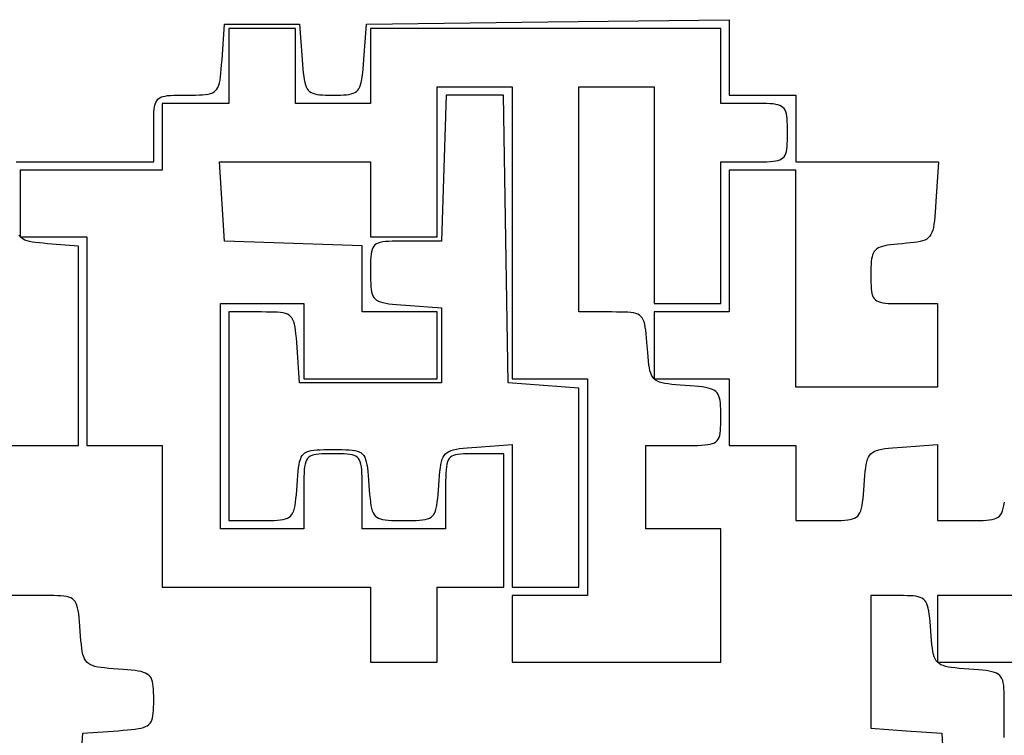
# Model space of a CAD drawing. Header units: metres. Extents: x 7 to 471, y 42 to 513.
# Tile 63 of 85: x 235 to 277, y 314 to 345. Entities that reach past the tile are written whole.
import ezdxf

# ---------------------------------------------------------------- set-up
doc = ezdxf.new("R2010")
doc.units = ezdxf.units.M

msp = doc.modelspace()

# ---------------------------------------------------------------- linework, layer by layer
for p, q in [((243.838, 342.988), (243.946, 344.487)), ((243.946, 344.487), (247.121, 344.487)), ((247.121, 344.487), (247.229, 342.988)), ((249.835, 342.988), (249.943, 344.487)), ((249.943, 344.487), (257.616, 344.583)), ((257.616, 344.583), (265.289, 344.678)), ((265.289, 344.678), (265.289, 341.489)), ((246.944, 344.311), (244.122, 344.311)), ((244.122, 344.311), (244.122, 341.136)), ((246.944, 341.136), (246.944, 344.311)), ((264.936, 344.311), (250.119, 344.311)), ((250.119, 344.311), (250.119, 341.136)), ((264.936, 341.136), (264.936, 344.311)), ((243.822, 342.775), (243.838, 342.988)), ((247.229, 342.988), (247.245, 342.781)), ((249.819, 342.781), (249.835, 342.988)), ((243.773, 342.259), (243.791, 342.412)), ((243.791, 342.412), (243.807, 342.584)), ((243.807, 342.584), (243.822, 342.775)), ((247.245, 342.781), (247.26, 342.595)), ((247.26, 342.595), (247.276, 342.427)), ((247.276, 342.427), (247.294, 342.277)), ((249.77, 342.277), (249.788, 342.427)), ((249.788, 342.427), (249.804, 342.595)), ((249.804, 342.595), (249.819, 342.781)), ((243.698, 341.904), (243.727, 342.006)), ((243.727, 342.006), (243.752, 342.125)), ((243.752, 342.125), (243.773, 342.259)), ((247.294, 342.277), (247.315, 342.143)), ((247.315, 342.143), (247.339, 342.026)), ((247.339, 342.026), (247.367, 341.924)), ((249.697, 341.924), (249.725, 342.026)), ((249.725, 342.026), (249.749, 342.143)), ((249.749, 342.143), (249.77, 342.277)), ((243.349, 341.555), (243.433, 341.587)), ((243.433, 341.587), (243.505, 341.628)), ((243.505, 341.628), (243.566, 341.679)), ((243.566, 341.679), (243.618, 341.741)), ((243.618, 341.741), (243.662, 341.816)), ((243.662, 341.816), (243.698, 341.904)), ((247.367, 341.924), (247.401, 341.835)), ((247.401, 341.835), (247.441, 341.76)), ((247.441, 341.76), (247.488, 341.696)), ((247.488, 341.696), (247.542, 341.643)), ((247.542, 341.643), (247.606, 341.6)), ((247.606, 341.6), (247.679, 341.566)), ((247.679, 341.566), (247.762, 341.539)), ((249.302, 341.539), (249.385, 341.566)), ((249.385, 341.566), (249.458, 341.6)), ((249.458, 341.6), (249.522, 341.643)), ((249.522, 341.643), (249.576, 341.696)), ((249.576, 341.696), (249.623, 341.76)), ((249.623, 341.76), (249.663, 341.835)), ((249.663, 341.835), (249.697, 341.924)), ((252.942, 335.492), (252.942, 341.842)), ((252.942, 341.842), (256.117, 341.842)), ((256.117, 341.842), (256.117, 329.494)), ((258.939, 332.317), (258.939, 341.842)), ((258.939, 341.842), (262.114, 341.842)), ((262.114, 341.842), (262.114, 332.669)), ((241.008, 341.1), (241.037, 341.183)), ((241.037, 341.183), (241.075, 341.253)), ((241.075, 341.253), (241.122, 341.311)), ((241.122, 341.311), (241.18, 341.359)), ((241.18, 341.359), (241.249, 341.398)), ((241.249, 341.398), (241.331, 341.428)), ((241.331, 341.428), (241.426, 341.45)), ((241.426, 341.45), (241.536, 341.466)), ((241.536, 341.466), (241.661, 341.477)), ((241.661, 341.477), (241.803, 341.484)), ((241.803, 341.484), (241.962, 341.487)), ((241.962, 341.487), (242.14, 341.489)), ((242.14, 341.489), (242.338, 341.489)), ((242.338, 341.489), (242.536, 341.489)), ((242.536, 341.489), (242.714, 341.491)), ((242.714, 341.491), (242.873, 341.494)), ((242.873, 341.494), (243.015, 341.502)), ((243.015, 341.502), (243.141, 341.513)), ((243.141, 341.513), (243.252, 341.531)), ((243.252, 341.531), (243.349, 341.555)), ((247.762, 341.539), (247.857, 341.52)), ((247.857, 341.52), (247.964, 341.506)), ((247.964, 341.506), (248.084, 341.497)), ((248.084, 341.497), (248.218, 341.492)), ((248.218, 341.492), (248.367, 341.489)), ((248.367, 341.489), (248.532, 341.489)), ((248.532, 341.489), (248.697, 341.489)), ((248.697, 341.489), (248.846, 341.492)), ((248.846, 341.492), (248.98, 341.497)), ((248.98, 341.497), (249.1, 341.506)), ((249.1, 341.506), (249.207, 341.52)), ((249.207, 341.52), (249.302, 341.539)), ((253.322, 341.489), (253.118, 335.315)), ((255.747, 341.489), (253.322, 341.489)), ((255.844, 335.403), (255.747, 341.489)), ((265.289, 341.489), (268.111, 341.489)), ((268.111, 341.489), (268.111, 338.667)), ((240.952, 340.621), (240.959, 340.765)), ((240.959, 340.765), (240.969, 340.892)), ((240.969, 340.892), (240.985, 341.003)), ((240.985, 341.003), (241.008, 341.1)), ((244.122, 341.136), (241.3, 341.136)), ((241.3, 341.136), (241.3, 338.314)), ((250.119, 341.136), (246.944, 341.136)), ((266.347, 341.136), (264.936, 341.136)), ((266.544, 341.136), (266.347, 341.136)), ((266.721, 341.134), (266.544, 341.136)), ((266.881, 341.13), (266.721, 341.134)), ((267.023, 341.123), (266.881, 341.13)), ((267.149, 341.113), (267.023, 341.123)), ((267.26, 341.097), (267.149, 341.113)), ((267.356, 341.076), (267.26, 341.097)), ((267.439, 341.049), (267.356, 341.076)), ((267.51, 341.014), (267.439, 341.049)), ((267.569, 340.971), (267.51, 341.014)), ((267.619, 340.919), (267.569, 340.971)), ((267.658, 340.857), (267.619, 340.919)), ((267.69, 340.784), (267.658, 340.857)), ((267.714, 340.7), (267.69, 340.784)), ((240.947, 340.279), (240.949, 340.459)), ((240.949, 340.459), (240.952, 340.621)), ((267.732, 340.603), (267.714, 340.7)), ((267.744, 340.493), (267.732, 340.603)), ((267.752, 340.368), (267.744, 340.493)), ((267.756, 340.229), (267.752, 340.368)), ((240.947, 340.078), (240.947, 340.279)), ((240.947, 338.667), (240.947, 340.078)), ((267.758, 340.074), (267.756, 340.229)), ((267.758, 339.901), (267.758, 340.074)), ((267.758, 339.729), (267.758, 339.901)), ((267.752, 339.434), (267.756, 339.574)), ((267.756, 339.574), (267.758, 339.729)), ((267.69, 339.019), (267.714, 339.103)), ((267.714, 339.103), (267.732, 339.2)), ((267.732, 339.2), (267.744, 339.31)), ((267.744, 339.31), (267.752, 339.434)), ((235.126, 338.666), (238.037, 338.666)), ((238.037, 338.666), (240.947, 338.667)), ((243.946, 335.315), (243.731, 338.667)), ((243.731, 338.667), (250.119, 338.667)), ((250.119, 338.667), (250.119, 335.492)), ((264.936, 332.669), (264.936, 338.667)), ((264.936, 338.667), (266.347, 338.667)), ((266.347, 338.667), (266.544, 338.667)), ((266.544, 338.667), (266.721, 338.669)), ((266.721, 338.669), (266.881, 338.673)), ((266.881, 338.673), (267.023, 338.679)), ((267.023, 338.679), (267.149, 338.69)), ((267.149, 338.69), (267.26, 338.706)), ((267.26, 338.706), (267.356, 338.727)), ((267.356, 338.727), (267.439, 338.754)), ((267.439, 338.754), (267.51, 338.789)), ((267.51, 338.789), (267.569, 338.832)), ((267.569, 338.832), (267.619, 338.884)), ((267.619, 338.884), (267.658, 338.946)), ((267.658, 338.946), (267.69, 339.019)), ((268.111, 338.667), (274.147, 338.667)), ((274.147, 338.667), (274.04, 336.991)), ((241.3, 338.314), (235.303, 338.314)), ((235.303, 338.314), (235.303, 335.494)), ((268.111, 338.314), (265.289, 338.314)), ((265.289, 338.314), (265.289, 332.317)), ((268.111, 329.142), (268.111, 338.314)), ((274.04, 336.991), (274.024, 336.754)), ((274.024, 336.754), (274.009, 336.541)), ((273.976, 336.178), (273.955, 336.027)), ((273.993, 336.349), (273.976, 336.178)), ((274.009, 336.541), (273.993, 336.349)), ((273.902, 335.778), (273.867, 335.677)), ((273.931, 335.894), (273.902, 335.778)), ((273.955, 336.027), (273.931, 335.894)), ((235.292, 335.504), (235.241, 335.572)), ((235.303, 335.494), (235.292, 335.504)), ((235.351, 335.447), (235.305, 335.492)), ((235.305, 335.492), (238.125, 335.492)), ((235.421, 335.399), (235.351, 335.447)), ((235.501, 335.359), (235.421, 335.399)), ((235.594, 335.325), (235.501, 335.359)), ((235.699, 335.297), (235.594, 335.325)), ((238.125, 335.492), (238.125, 326.672)), ((246.856, 335.213), (243.946, 335.315)), ((250.119, 335.492), (252.942, 335.492)), ((251.042, 335.311), (250.889, 335.304)), ((251.213, 335.314), (251.042, 335.311)), ((251.405, 335.315), (251.213, 335.314)), ((251.618, 335.315), (251.405, 335.315)), ((253.118, 335.315), (251.618, 335.315)), ((255.94, 329.318), (255.844, 335.403)), ((273.476, 335.326), (273.37, 335.297)), ((273.568, 335.36), (273.476, 335.326)), ((273.648, 335.403), (273.568, 335.36)), ((273.717, 335.455), (273.648, 335.403)), ((273.776, 335.517), (273.717, 335.455)), ((273.825, 335.59), (273.776, 335.517)), ((273.867, 335.677), (273.825, 335.59)), ((235.817, 335.274), (235.699, 335.297)), ((235.951, 335.255), (235.817, 335.274)), ((236.1, 335.237), (235.951, 335.255)), ((236.266, 335.222), (236.1, 335.237)), ((236.449, 335.206), (236.266, 335.222)), ((237.772, 335.096), (236.449, 335.206)), ((237.772, 326.672), (237.772, 335.096)), ((249.767, 335.11), (246.856, 335.213)), ((249.767, 332.317), (249.767, 335.11)), ((250.184, 334.955), (250.16, 334.866)), ((250.216, 335.032), (250.184, 334.955)), ((250.257, 335.096), (250.216, 335.032)), ((250.308, 335.15), (250.257, 335.096)), ((250.37, 335.195), (250.308, 335.15)), ((250.445, 335.23), (250.37, 335.195)), ((250.533, 335.258), (250.445, 335.23)), ((250.636, 335.279), (250.533, 335.258)), ((250.754, 335.294), (250.636, 335.279)), ((250.889, 335.304), (250.754, 335.294)), ((271.478, 334.936), (271.431, 334.879)), ((271.536, 334.984), (271.478, 334.936)), ((271.603, 335.026), (271.536, 334.984)), ((271.681, 335.061), (271.603, 335.026)), ((271.772, 335.091), (271.681, 335.061)), ((271.875, 335.117), (271.772, 335.091)), ((271.991, 335.139), (271.875, 335.117)), ((272.122, 335.158), (271.991, 335.139)), ((272.268, 335.175), (272.122, 335.158)), ((272.43, 335.19), (272.268, 335.175)), ((272.609, 335.206), (272.43, 335.19)), ((272.796, 335.222), (272.609, 335.206)), ((272.965, 335.237), (272.796, 335.222)), ((273.116, 335.254), (272.965, 335.237)), ((273.251, 335.274), (273.116, 335.254)), ((273.37, 335.297), (273.251, 335.274)), ((250.124, 334.513), (250.121, 334.364)), ((250.131, 334.646), (250.124, 334.513)), ((250.143, 334.763), (250.131, 334.646)), ((250.16, 334.866), (250.143, 334.763)), ((271.317, 334.559), (271.304, 334.451)), ((271.335, 334.655), (271.317, 334.559)), ((271.36, 334.74), (271.335, 334.655)), ((271.391, 334.814), (271.36, 334.74)), ((271.431, 334.879), (271.391, 334.814)), ((250.121, 334.364), (250.119, 334.198)), ((250.119, 334.198), (250.119, 334.012)), ((271.289, 334.196), (271.287, 334.047)), ((271.295, 334.33), (271.289, 334.196)), ((271.304, 334.451), (271.295, 334.33)), ((250.119, 334.012), (250.12, 333.83)), ((250.12, 333.83), (250.121, 333.665)), ((250.121, 333.665), (250.126, 333.517)), ((271.287, 334.047), (271.286, 333.883)), ((271.286, 333.883), (271.287, 333.714)), ((271.287, 333.714), (271.289, 333.562)), ((250.126, 333.517), (250.134, 333.384)), ((250.134, 333.384), (250.146, 333.267)), ((250.146, 333.267), (250.165, 333.163)), ((271.289, 333.562), (271.293, 333.425)), ((271.293, 333.425), (271.301, 333.303)), ((271.301, 333.303), (271.314, 333.195)), ((250.165, 333.163), (250.19, 333.073)), ((250.19, 333.073), (250.223, 332.994)), ((250.223, 332.994), (250.265, 332.925)), ((250.265, 332.925), (250.316, 332.867)), ((250.316, 332.867), (250.379, 332.817)), ((250.379, 332.817), (250.454, 332.776)), ((271.314, 333.195), (271.331, 333.1)), ((271.331, 333.1), (271.356, 333.017)), ((271.356, 333.017), (271.387, 332.946)), ((271.387, 332.946), (271.428, 332.885)), ((271.428, 332.885), (271.477, 332.833)), ((271.477, 332.833), (271.537, 332.791)), ((243.769, 323.144), (243.769, 332.669)), ((243.769, 332.669), (247.297, 332.669)), ((247.297, 332.669), (247.297, 329.494)), ((250.454, 332.776), (250.543, 332.741)), ((250.543, 332.741), (250.645, 332.711)), ((250.645, 332.711), (250.763, 332.687)), ((250.763, 332.687), (250.897, 332.666)), ((250.897, 332.666), (251.049, 332.648)), ((251.049, 332.648), (251.219, 332.632)), ((251.219, 332.632), (251.408, 332.617)), ((251.408, 332.617), (251.619, 332.601)), ((251.619, 332.601), (253.118, 332.493)), ((253.118, 332.493), (253.118, 329.318)), ((262.114, 332.669), (264.936, 332.669)), ((271.537, 332.791), (271.608, 332.757)), ((271.608, 332.757), (271.691, 332.729)), ((271.691, 332.729), (271.787, 332.708)), ((271.787, 332.708), (271.898, 332.693)), ((271.898, 332.693), (272.023, 332.682)), ((272.023, 332.682), (272.165, 332.675)), ((272.165, 332.675), (272.324, 332.672)), ((272.324, 332.672), (272.501, 332.67)), ((272.501, 332.67), (272.697, 332.669)), ((272.697, 332.669), (274.108, 332.669)), ((274.108, 332.669), (274.108, 329.142)), ((245.513, 332.317), (244.122, 332.317)), ((244.122, 332.317), (244.122, 323.497)), ((245.711, 332.316), (245.513, 332.317)), ((245.889, 332.315), (245.711, 332.316)), ((246.048, 332.311), (245.889, 332.315)), ((246.19, 332.304), (246.048, 332.311)), ((246.316, 332.292), (246.19, 332.304)), ((246.427, 332.275), (246.316, 332.292)), ((246.524, 332.251), (246.427, 332.275)), ((246.608, 332.219), (246.524, 332.251)), ((246.68, 332.178), (246.608, 332.219)), ((246.741, 332.126), (246.68, 332.178)), ((246.793, 332.064), (246.741, 332.126)), ((246.837, 331.99), (246.793, 332.064)), ((246.873, 331.902), (246.837, 331.99)), ((252.942, 332.317), (249.767, 332.317)), ((252.942, 329.494), (252.942, 332.317)), ((260.33, 332.317), (258.939, 332.317)), ((260.527, 332.316), (260.33, 332.317)), ((260.705, 332.315), (260.527, 332.316)), ((260.865, 332.311), (260.705, 332.315)), ((261.007, 332.304), (260.865, 332.311)), ((261.133, 332.292), (261.007, 332.304)), ((261.244, 332.275), (261.133, 332.292)), ((261.34, 332.251), (261.244, 332.275)), ((261.424, 332.219), (261.34, 332.251)), ((261.496, 332.178), (261.424, 332.219)), ((261.558, 332.126), (261.496, 332.178)), ((261.61, 332.064), (261.558, 332.126)), ((261.653, 331.99), (261.61, 332.064)), ((261.689, 331.902), (261.653, 331.99)), ((265.289, 332.317), (262.114, 332.317)), ((262.114, 332.317), (262.114, 329.495)), ((246.902, 331.799), (246.873, 331.902)), ((246.927, 331.681), (246.902, 331.799)), ((246.948, 331.546), (246.927, 331.681)), ((261.719, 331.799), (261.689, 331.902)), ((261.744, 331.681), (261.719, 331.799)), ((261.765, 331.546), (261.744, 331.681)), ((246.966, 331.393), (246.948, 331.546)), ((246.982, 331.222), (246.966, 331.393)), ((246.997, 331.03), (246.982, 331.222)), ((261.782, 331.393), (261.765, 331.546)), ((261.798, 331.222), (261.782, 331.393)), ((261.814, 331.03), (261.798, 331.222)), ((247.013, 330.817), (246.997, 331.03)), ((247.121, 329.318), (247.013, 330.817)), ((261.845, 330.605), (261.814, 331.03)), ((261.86, 330.413), (261.845, 330.605)), ((261.876, 330.241), (261.86, 330.413)), ((261.895, 330.088), (261.876, 330.241)), ((261.916, 329.952), (261.895, 330.088)), ((261.942, 329.833), (261.916, 329.952)), ((247.297, 329.494), (252.942, 329.494)), ((256.117, 329.494), (259.292, 329.494)), ((259.292, 329.494), (259.292, 320.322)), ((261.974, 329.728), (261.942, 329.833)), ((262.012, 329.638), (261.974, 329.728)), ((262.058, 329.561), (262.012, 329.638)), ((262.114, 329.495), (262.058, 329.561)), ((262.18, 329.439), (262.114, 329.494)), ((262.114, 329.494), (265.289, 329.494)), ((265.289, 329.494), (265.289, 326.672)), ((253.118, 329.318), (247.121, 329.318)), ((257.44, 329.21), (255.94, 329.318)), ((258.939, 329.101), (257.44, 329.21)), ((258.939, 320.675), (258.939, 329.101)), ((262.258, 329.393), (262.18, 329.439)), ((262.348, 329.354), (262.258, 329.393)), ((262.452, 329.323), (262.348, 329.354)), ((262.571, 329.297), (262.452, 329.323)), ((262.707, 329.275), (262.571, 329.297)), ((262.86, 329.257), (262.707, 329.275)), ((263.032, 329.241), (262.86, 329.257)), ((263.224, 329.225), (263.032, 329.241)), ((263.437, 329.21), (263.224, 329.225)), ((263.644, 329.194), (263.437, 329.21)), ((263.832, 329.179), (263.644, 329.194)), ((264, 329.163), (263.832, 329.179)), ((264.15, 329.145), (264, 329.163)), ((264.284, 329.124), (264.15, 329.145)), ((264.401, 329.1), (264.284, 329.124)), ((264.504, 329.071), (264.401, 329.1)), ((264.592, 329.038), (264.504, 329.071)), ((274.108, 329.142), (268.111, 329.142)), ((264.667, 328.997), (264.592, 329.038)), ((264.731, 328.95), (264.667, 328.997)), ((264.784, 328.895), (264.731, 328.95)), ((264.827, 328.83), (264.784, 328.895)), ((264.861, 328.756), (264.827, 328.83)), ((264.887, 328.672), (264.861, 328.756)), ((264.906, 328.575), (264.887, 328.672)), ((264.92, 328.466), (264.906, 328.575)), ((264.928, 328.344), (264.92, 328.466)), ((264.933, 328.207), (264.928, 328.344)), ((264.936, 328.055), (264.933, 328.207)), ((264.936, 327.887), (264.936, 328.055)), ((264.936, 327.715), (264.936, 327.887)), ((264.922, 327.298), (264.93, 327.421)), ((264.93, 327.421), (264.934, 327.56)), ((264.934, 327.56), (264.936, 327.715)), ((264.831, 326.939), (264.865, 327.01)), ((264.865, 327.01), (264.891, 327.093)), ((264.891, 327.093), (264.909, 327.189)), ((264.909, 327.189), (264.922, 327.298)), ((234.95, 326.672), (237.772, 326.672)), ((238.125, 326.672), (241.3, 326.672)), ((241.3, 326.672), (241.3, 320.675)), ((254.041, 326.557), (254.213, 326.573)), ((254.213, 326.573), (254.404, 326.588)), ((254.404, 326.588), (254.617, 326.604)), ((254.617, 326.604), (256.117, 326.713)), ((256.117, 326.713), (256.117, 320.675)), ((261.761, 323.144), (261.761, 326.672)), ((261.761, 326.672), (263.349, 326.672)), ((263.349, 326.672), (263.573, 326.672)), ((263.573, 326.672), (263.776, 326.674)), ((263.776, 326.674), (263.957, 326.677)), ((263.957, 326.677), (264.118, 326.683)), ((264.118, 326.683), (264.261, 326.693)), ((264.261, 326.693), (264.386, 326.707)), ((264.386, 326.707), (264.494, 326.727)), ((264.494, 326.727), (264.587, 326.753)), ((264.587, 326.753), (264.667, 326.786)), ((264.667, 326.786), (264.733, 326.828)), ((264.733, 326.828), (264.787, 326.878)), ((264.787, 326.878), (264.831, 326.939)), ((265.289, 326.672), (268.111, 326.672)), ((268.111, 326.672), (268.111, 323.497)), ((272.033, 326.557), (272.204, 326.573)), ((272.204, 326.573), (272.396, 326.588)), ((272.396, 326.588), (272.609, 326.604)), ((272.609, 326.604), (274.108, 326.713)), ((274.108, 326.713), (274.108, 323.497)), ((247.152, 326.083), (247.189, 326.17)), ((247.189, 326.17), (247.232, 326.245)), ((247.232, 326.245), (247.285, 326.307)), ((247.285, 326.307), (247.347, 326.358)), ((247.347, 326.358), (247.42, 326.399)), ((247.42, 326.399), (247.505, 326.431)), ((247.505, 326.172), (247.454, 326.118)), ((247.505, 326.431), (247.603, 326.455)), ((247.567, 326.215), (247.505, 326.172)), ((247.639, 326.249), (247.567, 326.215)), ((247.603, 326.455), (247.716, 326.472)), ((247.724, 326.275), (247.639, 326.249)), ((247.716, 326.472), (247.844, 326.483)), ((247.821, 326.293), (247.724, 326.275)), ((247.932, 326.306), (247.821, 326.293)), ((247.844, 326.483), (247.988, 326.491)), ((248.058, 326.314), (247.932, 326.306)), ((247.988, 326.491), (248.15, 326.494)), ((248.199, 326.318), (248.058, 326.314)), ((248.15, 326.494), (248.331, 326.496)), ((248.357, 326.319), (248.199, 326.318)), ((248.331, 326.496), (248.532, 326.496)), ((248.532, 326.319), (248.357, 326.319)), ((248.532, 326.496), (248.733, 326.496)), ((248.707, 326.319), (248.532, 326.319)), ((248.865, 326.318), (248.707, 326.319)), ((248.733, 326.496), (248.914, 326.494)), ((249.006, 326.314), (248.865, 326.318)), ((248.914, 326.494), (249.076, 326.491)), ((249.132, 326.306), (249.006, 326.314)), ((249.076, 326.491), (249.22, 326.483)), ((249.243, 326.293), (249.132, 326.306)), ((249.22, 326.483), (249.348, 326.472)), ((249.34, 326.275), (249.243, 326.293)), ((249.425, 326.249), (249.34, 326.275)), ((249.348, 326.472), (249.461, 326.455)), ((249.497, 326.215), (249.425, 326.249)), ((249.461, 326.455), (249.559, 326.431)), ((249.559, 326.172), (249.497, 326.215)), ((249.559, 326.431), (249.644, 326.399)), ((249.61, 326.118), (249.559, 326.172)), ((249.644, 326.399), (249.717, 326.358)), ((249.717, 326.358), (249.779, 326.307)), ((249.779, 326.307), (249.832, 326.245)), ((249.832, 326.245), (249.875, 326.17)), ((249.875, 326.17), (249.912, 326.083)), ((253.154, 326.086), (253.193, 326.176)), ((253.193, 326.176), (253.239, 326.253)), ((253.239, 326.253), (253.295, 326.319)), ((253.295, 326.319), (253.361, 326.375)), ((253.361, 326.375), (253.438, 326.421)), ((253.438, 326.421), (253.528, 326.46)), ((253.503, 326.172), (253.451, 326.118)), ((253.564, 326.215), (253.503, 326.172)), ((253.528, 326.46), (253.633, 326.491)), ((253.636, 326.249), (253.564, 326.215)), ((253.633, 326.491), (253.752, 326.517)), ((253.721, 326.275), (253.636, 326.249)), ((253.818, 326.293), (253.721, 326.275)), ((253.752, 326.517), (253.888, 326.539)), ((253.929, 326.306), (253.818, 326.293)), ((253.888, 326.539), (254.041, 326.557)), ((254.055, 326.314), (253.929, 326.306)), ((254.196, 326.318), (254.055, 326.314)), ((254.354, 326.319), (254.196, 326.318)), ((254.529, 326.319), (254.354, 326.319)), ((255.764, 326.319), (254.529, 326.319)), ((255.764, 320.675), (255.764, 326.319)), ((271.146, 326.086), (271.184, 326.176)), ((271.184, 326.176), (271.231, 326.253)), ((271.231, 326.253), (271.286, 326.319)), ((271.286, 326.319), (271.352, 326.375)), ((271.352, 326.375), (271.43, 326.421)), ((271.43, 326.421), (271.52, 326.46)), ((271.52, 326.46), (271.624, 326.491)), ((271.624, 326.491), (271.744, 326.517)), ((271.744, 326.517), (271.879, 326.539)), ((271.879, 326.539), (272.033, 326.557)), ((247.077, 325.727), (247.097, 325.862)), ((247.097, 325.862), (247.122, 325.98)), ((247.122, 325.98), (247.152, 326.083)), ((247.332, 325.771), (247.317, 325.646)), ((247.352, 325.88), (247.332, 325.771)), ((247.378, 325.973), (247.352, 325.88)), ((247.412, 326.052), (247.378, 325.973)), ((247.454, 326.118), (247.412, 326.052)), ((249.652, 326.052), (249.61, 326.118)), ((249.686, 325.973), (249.652, 326.052)), ((249.712, 325.88), (249.686, 325.973)), ((249.732, 325.771), (249.712, 325.88)), ((249.746, 325.646), (249.732, 325.771)), ((249.912, 326.083), (249.942, 325.98)), ((249.942, 325.98), (249.966, 325.862)), ((249.966, 325.862), (249.987, 325.727)), ((253.075, 325.726), (253.097, 325.862)), ((253.097, 325.862), (253.123, 325.981)), ((253.123, 325.981), (253.154, 326.086)), ((253.329, 325.771), (253.315, 325.646)), ((253.349, 325.88), (253.329, 325.771)), ((253.375, 325.973), (253.349, 325.88)), ((253.409, 326.052), (253.375, 325.973)), ((253.451, 326.118), (253.409, 326.052)), ((271.067, 325.726), (271.088, 325.862)), ((271.088, 325.862), (271.114, 325.981)), ((271.114, 325.981), (271.146, 326.086)), ((247.028, 325.21), (247.043, 325.402)), ((247.043, 325.402), (247.059, 325.574)), ((247.059, 325.574), (247.077, 325.727)), ((247.302, 325.342), (247.299, 325.16)), ((247.308, 325.503), (247.302, 325.342)), ((247.317, 325.646), (247.308, 325.503)), ((249.756, 325.503), (249.746, 325.646)), ((249.762, 325.342), (249.756, 325.503)), ((249.765, 325.16), (249.762, 325.342)), ((249.987, 325.727), (250.005, 325.574)), ((250.005, 325.574), (250.021, 325.402)), ((250.021, 325.402), (250.036, 325.21)), ((253.025, 325.209), (253.041, 325.401)), ((253.041, 325.401), (253.057, 325.573)), ((253.057, 325.573), (253.075, 325.726)), ((253.299, 325.342), (253.296, 325.16)), ((253.305, 325.503), (253.299, 325.342)), ((253.315, 325.646), (253.305, 325.503)), ((271.017, 325.209), (271.032, 325.401)), ((271.032, 325.401), (271.049, 325.573)), ((271.049, 325.573), (271.067, 325.726)), ((246.997, 324.784), (247.013, 324.997)), ((247.013, 324.997), (247.028, 325.21)), ((247.299, 325.16), (247.297, 324.957)), ((247.297, 324.957), (247.297, 324.732)), ((249.766, 324.957), (249.765, 325.16)), ((249.767, 324.732), (249.766, 324.957)), ((250.036, 325.21), (250.051, 324.997)), ((250.051, 324.997), (250.067, 324.784)), ((252.994, 324.784), (253.01, 324.997)), ((253.01, 324.997), (253.025, 325.209)), ((253.295, 324.957), (253.294, 324.732)), ((253.296, 325.16), (253.295, 324.957)), ((270.986, 324.784), (271.001, 324.997)), ((271.001, 324.997), (271.017, 325.209)), ((246.966, 324.42), (246.982, 324.592)), ((246.982, 324.592), (246.997, 324.784)), ((247.297, 324.732), (247.297, 323.144)), ((249.767, 323.144), (249.767, 324.732)), ((250.067, 324.784), (250.082, 324.593)), ((250.082, 324.593), (250.098, 324.422)), ((252.963, 324.422), (252.979, 324.593)), ((252.979, 324.593), (252.994, 324.784)), ((253.294, 324.732), (253.294, 323.144)), ((270.955, 324.42), (270.97, 324.592)), ((270.97, 324.592), (270.986, 324.784)), ((246.902, 324.015), (246.927, 324.133)), ((246.927, 324.133), (246.948, 324.268)), ((246.948, 324.268), (246.966, 324.42)), ((250.098, 324.422), (250.116, 324.269)), ((250.116, 324.269), (250.137, 324.134)), ((250.137, 324.134), (250.161, 324.016)), ((252.9, 324.016), (252.924, 324.134)), ((252.924, 324.134), (252.945, 324.269)), ((252.945, 324.269), (252.963, 324.422)), ((270.891, 324.015), (270.916, 324.133)), ((270.916, 324.133), (270.937, 324.268)), ((270.937, 324.268), (270.955, 324.42)), ((276.889, 324.015), (276.913, 324.133)), ((276.913, 324.133), (276.934, 324.268)), ((246.68, 323.636), (246.741, 323.687)), ((246.741, 323.687), (246.793, 323.75)), ((246.793, 323.75), (246.837, 323.824)), ((246.837, 323.824), (246.873, 323.912)), ((246.873, 323.912), (246.902, 324.015)), ((250.161, 324.016), (250.191, 323.914)), ((250.191, 323.914), (250.227, 323.826)), ((250.227, 323.826), (250.27, 323.751)), ((250.27, 323.751), (250.321, 323.689)), ((250.321, 323.689), (250.382, 323.638)), ((252.679, 323.638), (252.74, 323.689)), ((252.74, 323.689), (252.791, 323.751)), ((252.791, 323.751), (252.834, 323.826)), ((252.834, 323.826), (252.87, 323.914)), ((252.87, 323.914), (252.9, 324.016)), ((270.669, 323.636), (270.73, 323.687)), ((270.73, 323.687), (270.782, 323.75)), ((270.782, 323.75), (270.825, 323.824)), ((270.825, 323.824), (270.862, 323.912)), ((270.862, 323.912), (270.891, 324.015)), ((276.666, 323.636), (276.727, 323.687)), ((276.727, 323.687), (276.779, 323.75)), ((276.779, 323.75), (276.823, 323.824)), ((276.823, 323.824), (276.859, 323.912)), ((276.859, 323.912), (276.889, 324.015)), ((244.122, 323.497), (245.513, 323.497)), ((245.513, 323.497), (245.711, 323.497)), ((245.711, 323.497), (245.889, 323.499)), ((245.889, 323.499), (246.048, 323.503)), ((246.048, 323.503), (246.19, 323.51)), ((246.19, 323.51), (246.316, 323.522)), ((246.316, 323.522), (246.427, 323.539)), ((246.427, 323.539), (246.524, 323.563)), ((246.524, 323.563), (246.608, 323.595)), ((246.608, 323.595), (246.68, 323.636)), ((250.382, 323.638), (250.453, 323.596)), ((250.453, 323.596), (250.536, 323.564)), ((250.536, 323.564), (250.632, 323.54)), ((250.632, 323.54), (250.741, 323.522)), ((250.741, 323.522), (250.865, 323.51)), ((250.865, 323.51), (251.005, 323.503)), ((251.005, 323.503), (251.161, 323.499)), ((251.161, 323.499), (251.336, 323.497)), ((251.336, 323.497), (251.531, 323.497)), ((251.531, 323.497), (251.725, 323.497)), ((251.725, 323.497), (251.9, 323.499)), ((251.9, 323.499), (252.056, 323.503)), ((252.056, 323.503), (252.196, 323.51)), ((252.196, 323.51), (252.32, 323.522)), ((252.32, 323.522), (252.43, 323.54)), ((252.43, 323.54), (252.525, 323.564)), ((252.525, 323.564), (252.608, 323.596)), ((252.608, 323.596), (252.679, 323.638)), ((268.111, 323.497), (269.502, 323.497)), ((269.502, 323.497), (269.7, 323.497)), ((269.7, 323.497), (269.877, 323.499)), ((269.877, 323.499), (270.037, 323.503)), ((270.037, 323.503), (270.179, 323.51)), ((270.179, 323.51), (270.305, 323.522)), ((270.305, 323.522), (270.416, 323.539)), ((270.416, 323.539), (270.513, 323.563)), ((270.513, 323.563), (270.597, 323.595)), ((270.597, 323.595), (270.669, 323.636)), ((274.108, 323.497), (275.499, 323.497)), ((275.499, 323.497), (275.697, 323.497)), ((275.697, 323.497), (275.875, 323.499)), ((275.875, 323.499), (276.034, 323.503)), ((276.034, 323.503), (276.176, 323.51)), ((276.176, 323.51), (276.302, 323.522)), ((276.302, 323.522), (276.413, 323.539)), ((276.413, 323.539), (276.51, 323.563)), ((276.51, 323.563), (276.594, 323.595)), ((276.594, 323.595), (276.666, 323.636)), ((247.297, 323.144), (243.769, 323.144)), ((253.294, 323.144), (249.767, 323.144)), ((264.936, 323.144), (261.761, 323.144)), ((264.936, 317.5), (264.936, 323.144)), ((236.341, 320.322), (234.95, 320.322)), ((236.538, 320.322), (236.341, 320.322)), ((236.716, 320.321), (236.538, 320.322)), ((236.876, 320.317), (236.716, 320.321)), ((237.018, 320.31), (236.876, 320.317)), ((241.3, 320.675), (250.119, 320.675)), ((250.119, 320.675), (250.119, 317.5)), ((252.942, 317.5), (252.942, 320.675)), ((252.942, 320.675), (255.764, 320.675)), ((256.117, 320.675), (258.939, 320.675)), ((259.292, 320.322), (256.117, 320.322)), ((256.117, 320.322), (256.117, 317.5)), ((272.501, 320.322), (271.286, 320.322)), ((271.286, 320.322), (271.286, 314.718)), ((272.669, 320.322), (272.501, 320.322)), ((272.821, 320.319), (272.669, 320.322)), ((272.958, 320.314), (272.821, 320.319)), ((280.065, 320.322), (274.108, 320.322)), ((274.108, 320.322), (274.108, 317.5)), ((237.144, 320.298), (237.018, 320.31)), ((237.255, 320.28), (237.144, 320.298)), ((237.352, 320.256), (237.255, 320.28)), ((237.435, 320.224), (237.352, 320.256)), ((237.508, 320.183), (237.435, 320.224)), ((237.569, 320.132), (237.508, 320.183)), ((237.621, 320.07), (237.569, 320.132)), ((237.664, 319.995), (237.621, 320.07)), ((237.7, 319.907), (237.664, 319.995)), ((237.73, 319.805), (237.7, 319.907)), ((273.08, 320.306), (272.958, 320.314)), ((273.189, 320.292), (273.08, 320.306)), ((273.285, 320.273), (273.189, 320.292)), ((273.37, 320.247), (273.285, 320.273)), ((273.444, 320.213), (273.37, 320.247)), ((273.509, 320.17), (273.444, 320.213)), ((273.564, 320.117), (273.509, 320.17)), ((273.611, 320.054), (273.564, 320.117)), ((273.651, 319.978), (273.611, 320.054)), ((273.685, 319.89), (273.651, 319.978)), ((237.755, 319.687), (237.73, 319.805)), ((237.776, 319.552), (237.755, 319.687)), ((237.793, 319.399), (237.776, 319.552)), ((273.714, 319.787), (273.685, 319.89)), ((273.738, 319.67), (273.714, 319.787)), ((273.759, 319.537), (273.738, 319.67)), ((273.777, 319.386), (273.759, 319.537)), ((237.809, 319.227), (237.793, 319.399)), ((237.825, 319.036), (237.809, 319.227)), ((273.793, 319.218), (273.777, 319.386)), ((273.808, 319.03), (273.793, 319.218)), ((237.856, 318.61), (237.825, 319.036)), ((273.824, 318.823), (273.808, 319.03)), ((273.839, 318.61), (273.824, 318.823)), ((237.871, 318.418), (237.856, 318.61)), ((237.887, 318.246), (237.871, 318.418)), ((237.906, 318.093), (237.887, 318.246)), ((273.855, 318.418), (273.839, 318.61)), ((273.871, 318.246), (273.855, 318.418)), ((273.889, 318.093), (273.871, 318.246)), ((237.927, 317.958), (237.906, 318.093)), ((237.953, 317.838), (237.927, 317.958)), ((237.985, 317.734), (237.953, 317.838)), ((273.911, 317.958), (273.889, 318.093)), ((273.937, 317.838), (273.911, 317.958)), ((273.968, 317.734), (273.937, 317.838)), ((238.023, 317.644), (237.985, 317.734)), ((238.07, 317.566), (238.023, 317.644)), ((238.125, 317.5), (238.07, 317.566)), ((238.191, 317.445), (238.125, 317.5)), ((238.269, 317.398), (238.191, 317.445)), ((250.119, 317.5), (252.942, 317.5)), ((256.117, 317.5), (264.936, 317.5)), ((274.006, 317.644), (273.968, 317.734)), ((274.053, 317.566), (274.006, 317.644)), ((274.108, 317.5), (274.053, 317.566)), ((274.174, 317.445), (274.109, 317.5)), ((274.109, 317.5), (277.283, 317.5)), ((274.252, 317.398), (274.174, 317.445)), ((238.359, 317.36), (238.269, 317.398)), ((238.463, 317.328), (238.359, 317.36)), ((238.583, 317.302), (238.463, 317.328)), ((238.718, 317.281), (238.583, 317.302)), ((238.871, 317.262), (238.718, 317.281)), ((239.043, 317.246), (238.871, 317.262)), ((239.235, 317.231), (239.043, 317.246)), ((239.448, 317.215), (239.235, 317.231)), ((239.655, 317.2), (239.448, 317.215)), ((239.842, 317.184), (239.655, 317.2)), ((240.009, 317.168), (239.842, 317.184)), ((240.16, 317.15), (240.009, 317.168)), ((240.293, 317.13), (240.16, 317.15)), ((240.41, 317.106), (240.293, 317.13)), ((240.512, 317.077), (240.41, 317.106)), ((240.601, 317.043), (240.512, 317.077)), ((240.676, 317.004), (240.601, 317.043)), ((240.74, 316.957), (240.676, 317.004)), ((274.342, 317.36), (274.252, 317.398)), ((274.446, 317.328), (274.342, 317.36)), ((274.566, 317.302), (274.446, 317.328)), ((274.702, 317.281), (274.566, 317.302)), ((274.855, 317.262), (274.702, 317.281)), ((275.027, 317.246), (274.855, 317.262)), ((275.218, 317.231), (275.027, 317.246)), ((275.644, 317.2), (275.218, 317.231)), ((275.836, 317.184), (275.644, 317.2)), ((276.007, 317.168), (275.836, 317.184)), ((276.16, 317.151), (276.007, 317.168)), ((276.295, 317.13), (276.16, 317.151)), ((276.413, 317.105), (276.295, 317.13)), ((276.516, 317.075), (276.413, 317.105)), ((276.604, 317.039), (276.516, 317.075)), ((276.678, 316.996), (276.604, 317.039)), ((276.74, 316.944), (276.678, 316.996)), ((240.793, 316.902), (240.74, 316.957)), ((240.836, 316.839), (240.793, 316.902)), ((240.87, 316.766), (240.836, 316.839)), ((240.897, 316.682), (240.87, 316.766)), ((240.916, 316.588), (240.897, 316.682)), ((240.93, 316.48), (240.916, 316.588)), ((276.791, 316.883), (276.74, 316.944)), ((276.832, 316.81), (276.791, 316.883)), ((276.865, 316.727), (276.832, 316.81)), ((276.889, 316.63), (276.865, 316.727)), ((276.906, 316.519), (276.889, 316.63)), ((240.939, 316.36), (240.93, 316.48)), ((240.944, 316.226), (240.939, 316.36)), ((240.947, 316.077), (240.944, 316.226)), ((276.918, 316.393), (276.906, 316.519)), ((276.925, 316.251), (276.918, 316.393)), ((276.929, 316.091), (276.925, 316.251)), ((240.944, 315.599), (240.947, 315.748)), ((240.947, 315.912), (240.947, 316.077)), ((240.947, 315.748), (240.947, 315.912)), ((276.93, 315.913), (276.929, 316.091)), ((276.931, 315.716), (276.93, 315.913)), ((240.916, 315.237), (240.93, 315.344)), ((240.93, 315.344), (240.939, 315.465)), ((240.939, 315.465), (240.944, 315.599)), ((276.931, 314.325), (276.931, 315.716)), ((240.74, 314.868), (240.793, 314.923)), ((240.793, 314.923), (240.836, 314.986)), ((240.836, 314.986), (240.87, 315.059)), ((240.87, 315.059), (240.897, 315.143)), ((240.897, 315.143), (240.916, 315.237)), ((237.733, 311.15), (237.949, 314.501)), ((237.949, 314.501), (239.448, 314.61)), ((239.448, 314.61), (239.655, 314.625)), ((239.655, 314.625), (239.842, 314.641)), ((239.842, 314.641), (240.009, 314.657)), ((240.009, 314.657), (240.16, 314.675)), ((240.16, 314.675), (240.293, 314.695)), ((240.293, 314.695), (240.41, 314.719)), ((240.41, 314.719), (240.512, 314.748)), ((240.512, 314.748), (240.601, 314.782)), ((240.601, 314.782), (240.676, 314.821)), ((240.676, 314.821), (240.74, 314.868)), ((271.286, 314.718), (272.785, 314.61)), ((272.785, 314.61), (274.285, 314.501)), ((274.285, 314.501), (274.5, 311.15))]:
    msp.add_line(p, q)

doc.saveas('drawing.dxf')
